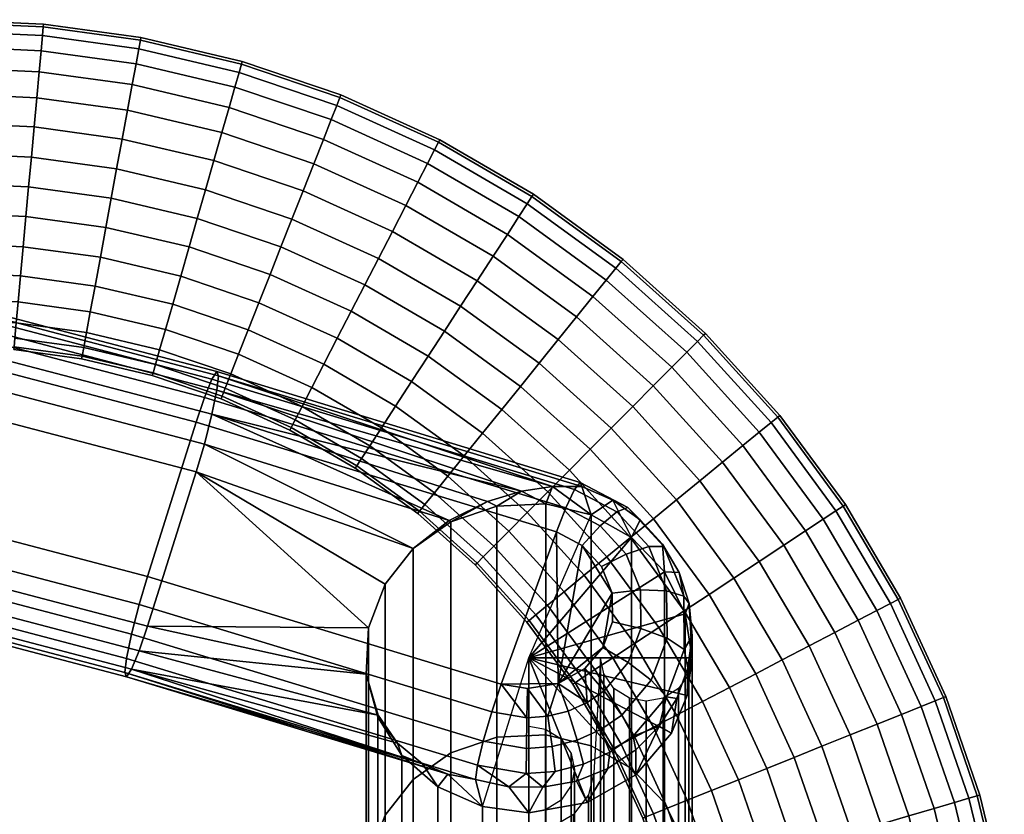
# Model space of a CAD drawing. Header units: millimetres. Extents: x -270 to 270, y -271 to 337.
# Tile 256 of 256: x 188 to 263, y 274 to 334. Entities that reach past the tile are written whole.
import ezdxf

# ---------------------------------------------------------------- set-up
doc = ezdxf.new("R2010")
doc.units = ezdxf.units.MM
doc.header["$MEASUREMENT"] = 0
for name, color, linetype in [('operadlo', 1, 'Continuous'), ('podnoz', 7, 'Continuous'), ('ram', 7, 'Continuous')]:
    doc.layers.add(name, color=color, linetype=linetype)

msp = doc.modelspace()

# ---------------------------------------------------------------- meshes
at = {"layer": 'operadlo'}
mesh = msp.add_polyface(dxfattribs=at)
corners = [(232.5, 223.231, 492.704), (231.993, 213.968, 493.186), (231.993, 212.978, 484.278), (232.5, 222.116, 482.715), (232.5, 223.155, 502.807), (231.993, 213.902, 502.202), (232.5, 221.874, 512.833), (231.993, 212.77, 511.069), (232.5, 226.052, 725.86), (231.993, 217.26, 728.807), (231.993, 214.596, 720.859), (232.5, 223.387, 717.91), (231.993, 219.924, 736.753), (231.566, 218.252, 737.314), (231.566, 215.588, 729.368), (232.5, 228.716, 733.805), (230.438, 219.405, 745.767), (228.784, 218.419, 746.098), (228.784, 215.755, 738.152), (230.438, 216.741, 737.821), (231.566, 220.916, 745.261), (231.993, 222.588, 744.7), (232.5, 231.381, 741.752), (230.438, 222.069, 753.714), (228.784, 221.083, 754.044), (231.566, 223.581, 753.207), (231.993, 225.253, 752.647), (232.5, 234.045, 749.699), (230.438, 227.398, 769.607), (228.784, 226.412, 769.938), (231.566, 228.909, 769.1), (231.993, 230.581, 768.539), (232.5, 239.374, 765.592), (230.438, 232.727, 785.5), (228.784, 231.74, 785.831), (231.566, 234.238, 784.993), (231.993, 235.91, 784.433), (232.5, 244.702, 781.485), (230.438, 238.055, 801.393), (228.784, 237.069, 801.723), (231.566, 239.566, 800.886), (231.993, 241.239, 800.326), (232.5, 250.031, 797.378), (230.438, 248.712, 833.179), (228.784, 247.726, 833.509), (231.566, 250.223, 832.672), (231.993, 251.896, 832.112), (232.5, 260.688, 829.164), (230.438, 259.369, 864.965), (228.784, 258.383, 865.295), (231.566, 260.881, 864.458), (231.993, 262.553, 863.897), (232.5, 271.345, 860.95), (230.438, 273.545, 907.245), (228.784, 272.559, 907.576), (231.566, 275.056, 906.738), (231.993, 276.728, 906.178), (232.5, 285.521, 903.23), (227, 218.107, 746.203), (227, 220.771, 754.149), (227, 215.443, 738.256), (227, 236.757, 801.828), (227, 247.414, 833.614), (227, 226.1, 770.042), (227, 258.071, 865.4)]
mesh.append_faces([[corners[k] for k in face] for face in [(0, 1, 2, 3), (4, 5, 1, 0), (6, 7, 5, 4), (8, 9, 10, 11), (12, 13, 14, 9), (15, 12, 9, 8), (16, 17, 18, 19), (20, 16, 19, 13), (21, 20, 13, 12), (22, 21, 12, 15), (23, 24, 17, 16), (25, 23, 16, 20), (26, 25, 20, 21), (27, 26, 21, 22), (28, 29, 24, 23), (30, 28, 23, 25), (31, 30, 25, 26), (32, 31, 26, 27), (33, 34, 29, 28), (35, 33, 28, 30), (36, 35, 30, 31), (37, 36, 31, 32), (38, 39, 34, 33), (40, 38, 33, 35), (41, 40, 35, 36), (42, 41, 36, 37), (43, 44, 39, 38), (45, 43, 38, 40), (46, 45, 40, 41), (47, 46, 41, 42), (48, 49, 44, 43), (50, 48, 43, 45), (51, 50, 45, 46), (52, 51, 46, 47), (53, 54, 49, 48), (55, 53, 48, 50), (56, 55, 50, 51), (57, 56, 51, 52), (58, 17, 24, 59), (60, 18, 17, 58), (24, 29, 59, 59), (34, 39, 61, 61), (44, 49, 62, 62), (62, 39, 44, 44), (63, 29, 34, 34), (54, 64, 49, 49)]])
at = {"layer": 'podnoz'}
mesh = msp.add_polyface(dxfattribs=at)
corners = [(192.821, 308.623, 15.725), (192.783, 308.417, 18), (187.588, 309.133, 18), (187.607, 309.34, 15.725), (192.942, 309.281, 13.399), (187.668, 310.007, 13.399), (193.152, 310.421, 11.16), (187.774, 311.162, 11.16), (193.447, 312.018, 9.161), (187.922, 312.779, 9.161), (193.81, 313.983, 7.538), (188.104, 314.769, 7.538), (194.216, 316.185, 6.378), (188.308, 316.999, 6.378), (194.638, 318.473, 5.709), (188.52, 319.315, 5.709), (193.81, 313.983, 28.462), (194.216, 316.185, 29.622), (188.308, 316.999, 29.622), (188.104, 314.769, 28.462), (193.447, 312.018, 26.839), (187.922, 312.779, 26.839), (193.152, 310.421, 24.84), (187.774, 311.162, 24.84), (192.942, 309.281, 22.601), (187.668, 310.007, 22.601), (192.821, 308.623, 20.275), (187.607, 309.34, 20.275), (182.351, 315.031, 7.538), (182.351, 313.033, 9.161), (182.351, 319.597, 5.709), (182.351, 317.271, 6.378), (182.351, 311.409, 11.16), (182.351, 324.146, 5.709), (188.935, 323.846, 5.709), (188.727, 321.581, 5.5), (182.351, 321.872, 5.5), (182.351, 328.712, 7.538), (189.351, 328.392, 7.538), (189.146, 326.163, 6.378), (182.351, 326.473, 6.378), (182.351, 332.334, 11.16), (189.68, 332, 11.16), (189.532, 330.383, 9.161), (182.351, 330.71, 9.161), (182.351, 334.163, 15.725), (189.847, 333.821, 15.725), (189.786, 333.155, 13.399), (182.351, 333.494, 13.399), (182.351, 334.372, 18), (189.866, 334.029, 18), (182.351, 333.494, 22.601), (189.786, 333.155, 22.601), (189.847, 333.821, 20.275), (182.351, 334.163, 20.275), (182.351, 330.71, 26.839), (189.532, 330.383, 26.839), (189.68, 332, 24.84), (182.351, 332.334, 24.84), (182.351, 326.473, 29.622), (189.146, 326.163, 29.622), (189.351, 328.392, 28.462), (182.351, 328.712, 28.462), (182.351, 321.872, 30.5), (188.727, 321.581, 30.5), (188.935, 323.846, 30.291), (182.351, 324.146, 30.291), (182.351, 317.271, 29.622), (188.52, 319.315, 30.291), (182.351, 319.597, 30.291), (182.351, 313.033, 26.839), (182.351, 315.031, 28.462), (182.351, 311.409, 24.84)]
mesh.append_faces([[corners[k] for k in face] for face in [(0, 1, 2, 3), (4, 0, 3, 5), (6, 4, 5, 7), (8, 6, 7, 9), (10, 8, 9, 11), (12, 10, 11, 13), (14, 12, 13, 15), (16, 17, 18, 19), (20, 16, 19, 21), (22, 20, 21, 23), (24, 22, 23, 25), (26, 24, 25, 27), (1, 26, 27, 2), (28, 11, 9, 29), (30, 15, 13, 31), (31, 13, 11, 28), (29, 9, 7, 32), (33, 34, 35, 36), (37, 38, 39, 40), (40, 39, 34, 33), (41, 42, 43, 44), (45, 46, 47, 48), (48, 47, 42, 41), (44, 43, 38, 37), (36, 35, 15, 30), (49, 50, 46, 45), (51, 52, 53, 54), (55, 56, 57, 58), (58, 57, 52, 51), (59, 60, 61, 62), (63, 64, 65, 66), (66, 65, 60, 59), (62, 61, 56, 55), (67, 18, 68, 69), (70, 21, 19, 71), (71, 19, 18, 67), (72, 23, 21, 70), (69, 68, 64, 63), (50, 49, 54, 53)]])
mesh = msp.add_polyface(dxfattribs=at)
corners = [(195.051, 320.71, 5.5), (194.638, 318.473, 5.709), (188.52, 319.315, 5.709), (188.727, 321.581, 5.5), (195.463, 322.947, 5.709), (188.935, 323.846, 5.709), (195.886, 325.235, 6.378), (189.146, 326.163, 6.378), (196.292, 327.437, 7.538), (189.351, 328.392, 7.538), (196.654, 329.402, 9.161), (189.532, 330.383, 9.161), (196.949, 330.999, 11.16), (189.68, 332, 11.16), (197.159, 332.139, 13.399), (189.786, 333.155, 13.399), (197.281, 332.797, 15.725), (189.847, 333.821, 15.725), (197.318, 333.002, 18), (189.866, 334.029, 18), (197.281, 332.797, 20.275), (189.847, 333.821, 20.275), (197.159, 332.139, 22.601), (189.786, 333.155, 22.601), (196.949, 330.999, 24.84), (189.68, 332, 24.84), (196.654, 329.402, 26.839), (189.532, 330.383, 26.839), (196.292, 327.437, 28.462), (189.351, 328.392, 28.462), (195.886, 325.235, 29.622), (189.146, 326.163, 29.622), (195.463, 322.947, 30.291), (188.935, 323.846, 30.291), (195.051, 320.71, 30.5), (188.727, 321.581, 30.5), (194.638, 318.473, 30.291), (188.52, 319.315, 30.291), (202.262, 321.349, 5.709), (201.635, 319.162, 5.5), (202.903, 323.585, 6.378), (203.52, 325.738, 7.538), (204.07, 327.659, 9.161), (204.518, 329.22, 11.16), (204.837, 330.335, 13.399), (205.021, 330.978, 15.725), (205.079, 331.179, 18), (205.021, 330.978, 20.275), (204.837, 330.335, 22.601), (204.518, 329.22, 24.84), (204.07, 327.659, 26.839), (203.52, 325.738, 28.462), (202.903, 323.585, 29.622), (202.262, 321.349, 30.291), (201.635, 319.162, 30.5), (209.729, 321.267, 6.378), (208.875, 319.103, 5.709), (210.55, 323.35, 7.538), (209.729, 321.267, 29.622), (210.55, 323.35, 28.462), (208.875, 319.103, 30.291), (208.04, 316.987, 30.5)]
mesh.append_faces([[corners[k] for k in face] for face in [(0, 1, 2, 3), (4, 0, 3, 5), (6, 4, 5, 7), (8, 6, 7, 9), (10, 8, 9, 11), (12, 10, 11, 13), (14, 12, 13, 15), (16, 14, 15, 17), (18, 16, 17, 19), (20, 18, 19, 21), (22, 20, 21, 23), (24, 22, 23, 25), (26, 24, 25, 27), (28, 26, 27, 29), (30, 28, 29, 31), (32, 30, 31, 33), (34, 32, 33, 35), (36, 34, 35, 37), (38, 39, 0, 4), (40, 38, 4, 6), (41, 40, 6, 8), (42, 41, 8, 10), (43, 42, 10, 12), (44, 43, 12, 14), (45, 44, 14, 16), (46, 45, 16, 18), (47, 46, 18, 20), (48, 47, 20, 22), (49, 48, 22, 24), (50, 49, 24, 26), (51, 50, 26, 28), (52, 51, 28, 30), (53, 52, 30, 32), (54, 53, 32, 34), (55, 56, 38, 40), (57, 55, 40, 41), (58, 59, 51, 52), (60, 58, 52, 53), (61, 60, 53, 54)]])
mesh = msp.add_polyface(dxfattribs=at)
corners = [(211.284, 325.209, 9.161), (210.55, 323.35, 7.538), (203.52, 325.738, 7.538), (204.07, 327.659, 9.161), (211.88, 326.72, 11.16), (204.518, 329.22, 11.16), (212.305, 327.799, 13.399), (204.837, 330.335, 13.399), (212.551, 328.421, 15.725), (205.021, 330.978, 15.725), (212.627, 328.615, 18), (205.079, 331.179, 18), (212.551, 328.421, 20.275), (205.021, 330.978, 20.275), (212.305, 327.799, 22.601), (204.837, 330.335, 22.601), (211.88, 326.72, 24.84), (204.518, 329.22, 24.84), (211.284, 325.209, 26.839), (204.07, 327.659, 26.839), (210.55, 323.35, 28.462), (203.52, 325.738, 28.462), (211.316, 307.997, 7.538), (210.4, 306.221, 9.161), (204.796, 308.765, 9.161), (205.529, 310.625, 7.538), (212.344, 309.987, 6.378), (206.352, 312.707, 6.378), (213.41, 312.054, 5.709), (207.205, 314.872, 5.709), (214.454, 314.076, 5.5), (208.04, 316.987, 5.5), (215.497, 316.097, 5.709), (208.875, 319.103, 5.709), (216.563, 318.164, 6.378), (209.729, 321.267, 6.378), (217.591, 320.154, 7.538), (218.507, 321.93, 9.161), (219.252, 323.373, 11.16), (219.784, 324.404, 13.399), (220.091, 324.998, 15.725), (220.187, 325.184, 18), (220.091, 324.998, 20.275), (219.784, 324.404, 22.601), (219.252, 323.373, 24.84), (218.507, 321.93, 26.839), (217.591, 320.154, 28.462), (216.563, 318.164, 29.622), (209.729, 321.267, 29.622), (215.497, 316.097, 30.291), (208.875, 319.103, 30.291), (214.454, 314.076, 30.5), (208.04, 316.987, 30.5), (213.41, 312.054, 30.291), (207.205, 314.872, 30.291), (212.344, 309.987, 29.622), (206.352, 312.707, 29.622), (211.316, 307.997, 28.462), (205.529, 310.625, 28.462), (210.4, 306.221, 26.839), (204.796, 308.765, 26.839), (219.302, 308.629, 5.709), (218.032, 306.679, 6.378), (220.542, 310.535, 5.5), (219.302, 308.629, 30.291), (220.542, 310.535, 30.5), (218.032, 306.679, 29.622), (216.811, 304.802, 28.462)]
mesh.append_faces([[corners[k] for k in face] for face in [(0, 1, 2, 3), (4, 0, 3, 5), (6, 4, 5, 7), (8, 6, 7, 9), (10, 8, 9, 11), (12, 10, 11, 13), (14, 12, 13, 15), (16, 14, 15, 17), (18, 16, 17, 19), (20, 18, 19, 21), (22, 23, 24, 25), (26, 22, 25, 27), (28, 26, 27, 29), (30, 28, 29, 31), (32, 30, 31, 33), (34, 32, 33, 35), (36, 34, 35, 1), (37, 36, 1, 0), (38, 37, 0, 4), (39, 38, 4, 6), (40, 39, 6, 8), (41, 40, 8, 10), (42, 41, 10, 12), (43, 42, 12, 14), (44, 43, 14, 16), (45, 44, 16, 18), (46, 45, 18, 20), (47, 46, 20, 48), (49, 47, 48, 50), (51, 49, 50, 52), (53, 51, 52, 54), (55, 53, 54, 56), (57, 55, 56, 58), (59, 57, 58, 60), (61, 62, 26, 28), (63, 61, 28, 30), (64, 65, 51, 53), (66, 64, 53, 55), (67, 66, 55, 57)]])
mesh = msp.add_polyface(dxfattribs=at)
corners = [(221.783, 312.441, 5.709), (220.542, 310.535, 5.5), (214.454, 314.076, 5.5), (215.497, 316.097, 5.709), (223.053, 314.391, 6.378), (216.563, 318.164, 6.378), (224.274, 316.267, 7.538), (217.591, 320.154, 7.538), (225.365, 317.942, 9.161), (218.507, 321.93, 9.161), (226.251, 319.303, 11.16), (219.252, 323.373, 11.16), (226.884, 320.275, 13.399), (219.784, 324.404, 13.399), (227.249, 320.835, 15.725), (220.091, 324.998, 15.725), (227.362, 321.01, 18), (220.187, 325.184, 18), (227.249, 320.835, 20.275), (220.091, 324.998, 20.275), (226.884, 320.275, 22.601), (219.784, 324.404, 22.601), (226.251, 319.303, 24.84), (219.252, 323.373, 24.84), (225.365, 317.942, 26.839), (218.507, 321.93, 26.839), (224.274, 316.267, 28.462), (217.591, 320.154, 28.462), (223.053, 314.391, 29.622), (216.563, 318.164, 29.622), (221.783, 312.441, 30.291), (215.497, 316.097, 30.291), (220.542, 310.535, 30.5), (214.454, 314.076, 30.5), (224.93, 304.537, 5.709), (223.468, 302.728, 6.378), (218.032, 306.679, 6.378), (219.302, 308.629, 5.709), (226.36, 306.306, 5.5), (227.79, 308.075, 5.709), (229.253, 309.884, 6.378), (230.661, 311.625, 7.538), (231.917, 313.179, 9.161), (232.938, 314.442, 11.16), (233.667, 315.344, 13.399), (234.088, 315.864, 15.725), (234.219, 316.026, 18), (234.088, 315.864, 20.275), (233.667, 315.344, 22.601), (232.938, 314.442, 24.84), (231.917, 313.179, 26.839), (230.661, 311.625, 28.462), (229.253, 309.884, 29.622), (227.79, 308.075, 30.291), (226.36, 306.306, 30.5), (224.93, 304.537, 30.291), (219.302, 308.629, 30.291), (223.468, 302.728, 29.622), (218.032, 306.679, 29.622), (234.958, 304.765, 6.378), (233.318, 303.115, 5.709), (233.318, 303.115, 30.291), (234.958, 304.765, 29.622), (231.714, 301.503, 30.5)]
mesh.append_faces([[corners[k] for k in face] for face in [(0, 1, 2, 3), (4, 0, 3, 5), (6, 4, 5, 7), (8, 6, 7, 9), (10, 8, 9, 11), (12, 10, 11, 13), (14, 12, 13, 15), (16, 14, 15, 17), (18, 16, 17, 19), (20, 18, 19, 21), (22, 20, 21, 23), (24, 22, 23, 25), (26, 24, 25, 27), (28, 26, 27, 29), (30, 28, 29, 31), (32, 30, 31, 33), (34, 35, 36, 37), (38, 34, 37, 1), (39, 38, 1, 0), (40, 39, 0, 4), (41, 40, 4, 6), (42, 41, 6, 8), (43, 42, 8, 10), (44, 43, 10, 12), (45, 44, 12, 14), (46, 45, 14, 16), (47, 46, 16, 18), (48, 47, 18, 20), (49, 48, 20, 22), (50, 49, 22, 24), (51, 50, 24, 26), (52, 51, 26, 28), (53, 52, 28, 30), (54, 53, 30, 32), (55, 54, 32, 56), (57, 55, 56, 58), (59, 60, 39, 40), (61, 62, 52, 53), (63, 61, 53, 54)]])
mesh = msp.add_polyface(dxfattribs=at)
corners = [(194.216, 316.185, 29.622), (194.638, 318.473, 30.291), (188.52, 319.315, 30.291), (188.308, 316.999, 29.622), (198.249, 307.347, 15.725), (198.191, 307.146, 18), (192.783, 308.417, 18), (192.821, 308.623, 15.725), (198.434, 307.99, 13.399), (192.942, 309.281, 13.399), (198.753, 309.105, 11.16), (193.152, 310.421, 11.16), (199.2, 310.666, 9.161), (193.447, 312.018, 9.161), (199.751, 312.587, 7.538), (193.81, 313.983, 7.538), (200.368, 314.739, 6.378), (194.216, 316.185, 6.378), (201.009, 316.976, 5.709), (194.638, 318.473, 5.709), (201.635, 319.162, 5.5), (195.051, 320.71, 5.5), (201.009, 316.976, 30.291), (201.635, 319.162, 30.5), (195.051, 320.71, 30.5), (200.368, 314.739, 29.622), (199.751, 312.587, 28.462), (193.81, 313.983, 28.462), (199.2, 310.666, 26.839), (193.447, 312.018, 26.839), (198.753, 309.105, 24.84), (193.152, 310.421, 24.84), (198.434, 307.99, 22.601), (192.942, 309.281, 22.601), (198.249, 307.347, 20.275), (192.821, 308.623, 20.275), (203.529, 305.554, 15.725), (203.452, 305.359, 18), (203.774, 306.176, 13.399), (204.2, 307.255, 11.16), (204.796, 308.765, 9.161), (205.529, 310.625, 7.538), (206.352, 312.707, 6.378), (207.205, 314.872, 5.709), (208.04, 316.987, 5.5), (208.875, 319.103, 5.709), (202.262, 321.349, 5.709), (207.205, 314.872, 30.291), (208.04, 316.987, 30.5), (206.352, 312.707, 29.622), (205.529, 310.625, 28.462), (204.796, 308.765, 26.839), (204.2, 307.255, 24.84), (203.774, 306.176, 22.601), (203.529, 305.554, 20.275), (208.816, 303.153, 15.725), (208.721, 302.968, 18), (209.123, 303.748, 13.399), (208.816, 303.153, 20.275), (209.123, 303.748, 22.601)]
mesh.append_faces([[corners[k] for k in face] for face in [(0, 1, 2, 3), (4, 5, 6, 7), (8, 4, 7, 9), (10, 8, 9, 11), (12, 10, 11, 13), (14, 12, 13, 15), (16, 14, 15, 17), (18, 16, 17, 19), (20, 18, 19, 21), (22, 23, 24, 1), (25, 22, 1, 0), (26, 25, 0, 27), (28, 26, 27, 29), (30, 28, 29, 31), (32, 30, 31, 33), (34, 32, 33, 35), (5, 34, 35, 6), (36, 37, 5, 4), (38, 36, 4, 8), (39, 38, 8, 10), (40, 39, 10, 12), (41, 40, 12, 14), (42, 41, 14, 16), (43, 42, 16, 18), (44, 43, 18, 20), (45, 44, 20, 46), (47, 48, 23, 22), (49, 47, 22, 25), (50, 49, 25, 26), (51, 50, 26, 28), (52, 51, 28, 30), (53, 52, 30, 32), (54, 53, 32, 34), (37, 54, 34, 5), (55, 56, 37, 36), (57, 55, 36, 38), (58, 59, 53, 54), (56, 58, 54, 37)]])
mesh = msp.add_polyface(dxfattribs=at)
corners = [(236.537, 306.353, 7.538), (234.958, 304.765, 6.378), (229.253, 309.884, 6.378), (230.661, 311.625, 7.538), (237.947, 307.77, 9.161), (231.917, 313.179, 9.161), (239.092, 308.921, 11.16), (232.938, 314.442, 11.16), (239.91, 309.743, 13.399), (233.667, 315.344, 13.399), (240.382, 310.218, 15.725), (234.088, 315.864, 15.725), (240.529, 310.365, 18), (234.219, 316.026, 18), (240.382, 310.218, 20.275), (234.088, 315.864, 20.275), (239.91, 309.743, 22.601), (233.667, 315.344, 22.601), (239.092, 308.921, 24.84), (232.938, 314.442, 24.84), (237.947, 307.77, 26.839), (231.917, 313.179, 26.839), (236.537, 306.353, 28.462), (230.661, 311.625, 28.462), (234.958, 304.765, 29.622), (229.253, 309.884, 29.622), (236.546, 296.175, 5.5), (234.785, 294.736, 5.709), (230.11, 299.89, 5.709), (231.714, 301.503, 5.5), (238.307, 297.615, 5.709), (233.318, 303.115, 5.709), (240.108, 299.087, 6.378), (241.842, 300.504, 7.538), (243.389, 301.769, 9.161), (244.646, 302.797, 11.16), (245.544, 303.531, 13.399), (246.062, 303.955, 15.725), (246.224, 304.087, 18), (246.062, 303.955, 20.275), (245.544, 303.531, 22.601), (244.646, 302.797, 24.84), (243.389, 301.769, 26.839), (241.842, 300.504, 28.462), (240.108, 299.087, 29.622), (238.307, 297.615, 30.291), (233.318, 303.115, 30.291), (236.546, 296.175, 30.5), (231.714, 301.503, 30.5), (234.785, 294.736, 30.291), (230.11, 299.89, 30.291), (249.543, 296.136, 11.16), (248.188, 295.243, 9.161), (250.512, 296.774, 13.399), (251.07, 297.142, 15.725), (251.245, 297.257, 18), (251.07, 297.142, 20.275), (250.512, 296.774, 22.601), (249.543, 296.136, 24.84), (248.188, 295.243, 26.839), (246.519, 294.143, 28.462)]
mesh.append_faces([[corners[k] for k in face] for face in [(0, 1, 2, 3), (4, 0, 3, 5), (6, 4, 5, 7), (8, 6, 7, 9), (10, 8, 9, 11), (12, 10, 11, 13), (14, 12, 13, 15), (16, 14, 15, 17), (18, 16, 17, 19), (20, 18, 19, 21), (22, 20, 21, 23), (24, 22, 23, 25), (26, 27, 28, 29), (30, 26, 29, 31), (32, 30, 31, 1), (33, 32, 1, 0), (34, 33, 0, 4), (35, 34, 4, 6), (36, 35, 6, 8), (37, 36, 8, 10), (38, 37, 10, 12), (39, 38, 12, 14), (40, 39, 14, 16), (41, 40, 16, 18), (42, 41, 18, 20), (43, 42, 20, 22), (44, 43, 22, 24), (45, 44, 24, 46), (47, 45, 46, 48), (49, 47, 48, 50), (51, 52, 34, 35), (53, 51, 35, 36), (54, 53, 36, 37), (55, 54, 37, 38), (56, 55, 38, 39), (57, 56, 39, 40), (58, 57, 40, 41), (59, 58, 41, 42), (60, 59, 42, 43)]])
mesh = msp.add_polyface(dxfattribs=at)
corners = [(217.906, 217.833, 599.619), (217.474, 217.455, 600.889), (217.307, 217.216, 602.389), (216.854, 216.972, 600.669), (217.277, 217.37, 599.237), (216.702, 216.728, 602.353), (217.107, 218.287, 647.824), (216.88, 217.51, 648.252), (217.876, 218.205, 649.98), (218.05, 219.02, 649.42), (216.502, 217.671, 646.006), (216.236, 216.916, 646.281), (216.976, 218.309, 645.717), (217.568, 218.919, 647.347), (216.901, 216.698, 648.579), (216.196, 216.137, 646.512), (216.011, 216.51, 644.078), (216.294, 217.262, 643.973), (216.769, 217.912, 643.884), (217.593, 218.767, 645.448), (217.378, 218.397, 643.817), (218.188, 219.332, 646.888), (216.792, 216.755, 633.541), (217.394, 217.749, 638.667), (216.315, 216.101, 633.596), (217.402, 217.243, 633.501), (217.34, 216.863, 607.569), (209.655, 304.778, 11.16), (209.123, 303.748, 13.399), (203.774, 306.176, 13.399), (204.2, 307.255, 11.16), (210.4, 306.221, 9.161), (204.796, 308.765, 9.161), (209.655, 304.778, 24.84), (210.4, 306.221, 26.839), (204.796, 308.765, 26.839), (204.2, 307.255, 24.84), (209.123, 303.748, 22.601), (203.774, 306.176, 22.601), (213.836, 300.234, 15.725), (213.723, 300.059, 18), (208.721, 302.968, 18), (208.816, 303.153, 15.725), (214.201, 300.795, 13.399), (214.834, 301.767, 11.16), (215.72, 303.127, 9.161), (216.811, 304.802, 7.538), (211.316, 307.997, 7.538), (218.032, 306.679, 6.378), (212.344, 309.987, 6.378), (215.72, 303.127, 26.839), (216.811, 304.802, 28.462), (211.316, 307.997, 28.462), (214.834, 301.767, 24.84), (214.201, 300.795, 22.601), (213.836, 300.234, 20.275), (208.816, 303.153, 20.275), (218.633, 296.748, 15.725), (218.501, 296.585, 18), (219.053, 297.268, 13.399), (219.782, 298.17, 11.16), (219.053, 297.268, 22.601), (219.782, 298.17, 24.84), (218.633, 296.748, 20.275)]
mesh.append_faces([[corners[k] for k in face] for face in [(0, 1, 2, 2), (3, 2, 1, 1), (3, 1, 0, 4), (3, 5, 2, 2), (6, 7, 8, 9), (10, 11, 7, 6), (12, 10, 6, 13), (7, 14, 8, 8), (15, 7, 11, 11), (16, 11, 10, 17), (17, 10, 12, 18), (19, 20, 18, 12), (12, 13, 21, 19), (22, 18, 23, 23), (18, 20, 23, 23), (18, 22, 24, 17), (23, 25, 22, 22), (5, 26, 2, 2), (27, 28, 29, 30), (31, 27, 30, 32), (33, 34, 35, 36), (37, 33, 36, 38), (39, 40, 41, 42), (43, 39, 42, 28), (44, 43, 28, 27), (45, 44, 27, 31), (46, 45, 31, 47), (48, 46, 47, 49), (50, 51, 52, 34), (53, 50, 34, 33), (54, 53, 33, 37), (55, 54, 37, 56), (40, 55, 56, 41), (57, 58, 40, 39), (59, 57, 39, 43), (60, 59, 43, 44), (61, 62, 53, 54), (63, 61, 54, 55), (58, 63, 55, 40)]])
mesh = msp.add_polyface(dxfattribs=at)
corners = [(220.803, 299.432, 9.161), (219.782, 298.17, 11.16), (214.834, 301.767, 11.16), (215.72, 303.127, 9.161), (222.06, 300.987, 7.538), (216.811, 304.802, 7.538), (223.468, 302.728, 6.378), (218.032, 306.679, 6.378), (222.06, 300.987, 28.462), (223.468, 302.728, 29.622), (218.032, 306.679, 29.622), (216.811, 304.802, 28.462), (220.803, 299.432, 26.839), (215.72, 303.127, 26.839), (219.782, 298.17, 24.84), (214.834, 301.767, 24.84), (223.046, 292.788, 15.725), (222.899, 292.64, 18), (218.501, 296.585, 18), (218.633, 296.748, 15.725), (223.518, 293.262, 13.399), (219.053, 297.268, 13.399), (224.336, 294.085, 11.16), (225.48, 295.236, 9.161), (226.89, 296.653, 7.538), (228.469, 298.24, 6.378), (230.11, 299.89, 5.709), (224.93, 304.537, 5.709), (231.714, 301.503, 5.5), (226.36, 306.306, 5.5), (233.318, 303.115, 5.709), (227.79, 308.075, 5.709), (230.11, 299.89, 30.291), (231.714, 301.503, 30.5), (226.36, 306.306, 30.5), (224.93, 304.537, 30.291), (228.469, 298.24, 29.622), (226.89, 296.653, 28.462), (225.48, 295.236, 26.839), (224.336, 294.085, 24.84), (223.518, 293.262, 22.601), (219.053, 297.268, 22.601), (223.046, 292.788, 20.275), (218.633, 296.748, 20.275), (227.029, 288.396, 15.725), (226.868, 288.264, 18), (227.548, 288.819, 13.399), (228.445, 289.553, 11.16), (229.703, 290.581, 9.161), (231.25, 291.846, 7.538), (232.983, 293.263, 6.378), (234.785, 294.736, 5.709), (232.983, 293.263, 29.622), (234.785, 294.736, 30.291), (231.25, 291.846, 28.462), (229.703, 290.581, 26.839), (228.445, 289.553, 24.84), (227.548, 288.819, 22.601), (227.029, 288.396, 20.275), (235.094, 286.617, 7.538), (233.425, 285.518, 9.161), (233.425, 285.518, 26.839), (235.094, 286.617, 28.462)]
mesh.append_faces([[corners[k] for k in face] for face in [(0, 1, 2, 3), (4, 0, 3, 5), (6, 4, 5, 7), (8, 9, 10, 11), (12, 8, 11, 13), (14, 12, 13, 15), (16, 17, 18, 19), (20, 16, 19, 21), (22, 20, 21, 1), (23, 22, 1, 0), (24, 23, 0, 4), (25, 24, 4, 6), (26, 25, 6, 27), (28, 26, 27, 29), (30, 28, 29, 31), (32, 33, 34, 35), (36, 32, 35, 9), (37, 36, 9, 8), (38, 37, 8, 12), (39, 38, 12, 14), (40, 39, 14, 41), (42, 40, 41, 43), (17, 42, 43, 18), (44, 45, 17, 16), (46, 44, 16, 20), (47, 46, 20, 22), (48, 47, 22, 23), (49, 48, 23, 24), (50, 49, 24, 25), (51, 50, 25, 26), (52, 53, 32, 36), (54, 52, 36, 37), (55, 54, 37, 38), (56, 55, 38, 39), (57, 56, 39, 40), (58, 57, 40, 42), (45, 58, 42, 17), (59, 60, 48, 49), (61, 62, 54, 55)]])
mesh = msp.add_polyface(dxfattribs=at)
corners = [(236.964, 287.849, 6.378), (235.094, 286.617, 7.538), (231.25, 291.846, 7.538), (232.983, 293.263, 6.378), (238.907, 289.129, 5.709), (234.785, 294.736, 5.709), (240.806, 290.38, 5.5), (236.546, 296.175, 5.5), (242.706, 291.632, 5.709), (238.307, 297.615, 5.709), (244.648, 292.912, 6.378), (240.108, 299.087, 6.378), (246.519, 294.143, 7.538), (241.842, 300.504, 7.538), (248.188, 295.243, 9.161), (243.389, 301.769, 9.161), (244.648, 292.912, 29.622), (246.519, 294.143, 28.462), (241.842, 300.504, 28.462), (240.108, 299.087, 29.622), (242.706, 291.632, 30.291), (238.307, 297.615, 30.291), (240.806, 290.38, 30.5), (236.546, 296.175, 30.5), (238.907, 289.129, 30.291), (234.785, 294.736, 30.291), (236.964, 287.849, 29.622), (232.983, 293.263, 29.622), (235.094, 286.617, 28.462), (231.25, 291.846, 28.462), (242.364, 283.257, 5.709), (240.303, 282.178, 6.378), (244.38, 284.311, 5.5), (246.396, 285.365, 5.709), (248.457, 286.443, 6.378), (250.441, 287.48, 7.538), (252.212, 288.407, 9.161), (253.651, 289.159, 11.16), (249.543, 296.136, 11.16), (254.679, 289.697, 13.399), (250.512, 296.774, 13.399), (255.271, 290.007, 15.725), (251.07, 297.142, 15.725), (255.457, 290.103, 18), (251.245, 297.257, 18), (255.271, 290.007, 20.275), (251.07, 297.142, 20.275), (254.679, 289.697, 22.601), (250.512, 296.774, 22.601), (253.651, 289.159, 24.84), (249.543, 296.136, 24.84), (252.212, 288.407, 26.839), (248.188, 295.243, 26.839), (250.441, 287.48, 28.462), (248.457, 286.443, 29.622), (246.396, 285.365, 30.291), (244.38, 284.311, 30.5), (242.364, 283.257, 30.291), (240.303, 282.178, 29.622), (258.114, 282.237, 13.399), (257.038, 281.805, 11.16), (258.735, 282.485, 15.725), (258.929, 282.563, 18), (258.735, 282.485, 20.275), (258.114, 282.237, 22.601), (257.038, 281.805, 24.84)]
mesh.append_faces([[corners[k] for k in face] for face in [(0, 1, 2, 3), (4, 0, 3, 5), (6, 4, 5, 7), (8, 6, 7, 9), (10, 8, 9, 11), (12, 10, 11, 13), (14, 12, 13, 15), (16, 17, 18, 19), (20, 16, 19, 21), (22, 20, 21, 23), (24, 22, 23, 25), (26, 24, 25, 27), (28, 26, 27, 29), (30, 31, 0, 4), (32, 30, 4, 6), (33, 32, 6, 8), (34, 33, 8, 10), (35, 34, 10, 12), (36, 35, 12, 14), (37, 36, 14, 38), (39, 37, 38, 40), (41, 39, 40, 42), (43, 41, 42, 44), (45, 43, 44, 46), (47, 45, 46, 48), (49, 47, 48, 50), (51, 49, 50, 52), (53, 51, 52, 17), (54, 53, 17, 16), (55, 54, 16, 20), (56, 55, 20, 22), (57, 56, 22, 24), (58, 57, 24, 26), (59, 60, 37, 39), (61, 59, 39, 41), (62, 61, 41, 43), (63, 62, 43, 45), (64, 63, 45, 47), (65, 64, 47, 49)]])
mesh = msp.add_polyface(dxfattribs=at)
corners = [(221.896, 221.411, 650.075), (222.144, 221.46, 649.958), (221.083, 221.081, 649.674), (222.684, 221.676, 650.376), (223.515, 221.902, 650.615), (226.153, 222.08, 649.846), (225.084, 222.186, 650.877), (228.438, 222.197, 650.697), (229.292, 221.958, 649.868), (229.292, 220.099, 636.713), (230.315, 221.804, 649.896), (231.213, 221.583, 649.724), (229.792, 221.971, 650.331), (226.773, 222.292, 650.909), (228.718, 222.149, 651.841), (228.932, 221.588, 652.979), (230.525, 221.307, 652.447), (230.213, 221.875, 651.388), (226.852, 222.271, 652.106), (226.929, 221.711, 653.293), (224.949, 222.148, 652.063), (224.884, 221.581, 653.24), (223.199, 221.811, 651.734), (223.008, 221.229, 652.848), (233.07, 220.863, 649.723), (232.462, 221.102, 648.94), (221.431, 221.236, 651.07), (230.542, 283.619, 15.725), (230.368, 283.504, 18), (226.868, 288.264, 18), (227.029, 288.396, 15.725), (231.101, 283.987, 13.399), (227.548, 288.819, 13.399), (232.069, 284.625, 11.16), (228.445, 289.553, 11.16), (233.425, 285.518, 9.161), (229.703, 290.581, 9.161), (232.069, 284.625, 24.84), (233.425, 285.518, 26.839), (229.703, 290.581, 26.839), (228.445, 289.553, 24.84), (231.101, 283.987, 22.601), (227.548, 288.819, 22.601), (230.542, 283.619, 20.275), (227.029, 288.396, 20.275), (233.488, 278.615, 15.725), (233.303, 278.518, 18), (234.081, 278.925, 13.399), (233.488, 278.615, 20.275), (234.081, 278.925, 22.601)]
mesh.append_faces([[corners[k] for k in face] for face in [(0, 1, 2, 2), (3, 4, 1, 1), (5, 1, 4, 4), (3, 1, 0, 0), (4, 6, 5, 5), (7, 8, 5, 5), (9, 10, 11, 11), (7, 12, 8, 8), (11, 10, 12, 12), (12, 10, 8, 8), (13, 7, 5, 5), (13, 5, 6, 6), (14, 15, 16, 17), (18, 19, 15, 14), (20, 21, 19, 18), (22, 23, 21, 20), (24, 25, 11, 11), (11, 17, 24, 24), (17, 12, 7, 14), (18, 14, 7, 13), (6, 20, 18, 13), (4, 22, 20, 6), (11, 12, 17, 17), (22, 4, 3, 3), (26, 22, 3, 3), (26, 3, 0, 0), (2, 26, 0, 0), (27, 28, 29, 30), (31, 27, 30, 32), (33, 31, 32, 34), (35, 33, 34, 36), (37, 38, 39, 40), (41, 37, 40, 42), (43, 41, 42, 44), (28, 43, 44, 29), (45, 46, 28, 27), (47, 45, 27, 31), (48, 49, 41, 43), (46, 48, 43, 28)]])
mesh = msp.add_polyface(dxfattribs=at)
corners = [(249.438, 278.759, 5.709), (247.326, 277.913, 5.5), (244.38, 284.311, 5.5), (246.396, 285.365, 5.709), (251.597, 279.625, 6.378), (248.457, 286.443, 6.378), (253.675, 280.458, 7.538), (250.441, 287.48, 7.538), (255.531, 281.201, 9.161), (252.212, 288.407, 9.161), (257.038, 281.805, 11.16), (253.651, 289.159, 11.16), (255.531, 281.201, 26.839), (257.038, 281.805, 24.84), (253.651, 289.159, 24.84), (252.212, 288.407, 26.839), (253.675, 280.458, 28.462), (250.441, 287.48, 28.462), (251.597, 279.625, 29.622), (248.457, 286.443, 29.622), (249.438, 278.759, 30.291), (246.396, 285.365, 30.291), (247.326, 277.913, 30.5), (244.38, 284.311, 30.5), (249.536, 271.52, 5.5), (247.353, 270.882, 5.709), (245.215, 277.067, 5.709), (251.719, 272.158, 5.709), (253.952, 272.812, 6.378), (256.101, 273.44, 7.538), (258.02, 274.001, 9.161), (259.578, 274.457, 11.16), (260.691, 274.782, 13.399), (258.114, 282.237, 13.399), (261.333, 274.97, 15.725), (258.735, 282.485, 15.725), (261.533, 275.029, 18), (258.929, 282.563, 18), (261.333, 274.97, 20.275), (258.735, 282.485, 20.275), (260.691, 274.782, 22.601), (258.114, 282.237, 22.601), (259.578, 274.457, 24.84), (258.02, 274.001, 26.839), (256.101, 273.44, 28.462), (253.952, 272.812, 29.622), (251.719, 272.158, 30.291), (249.536, 271.52, 30.5), (247.353, 270.882, 30.291), (245.215, 277.067, 30.291), (259.802, 266.595, 9.161), (257.839, 266.221, 7.538), (261.397, 266.898, 11.16), (262.537, 267.115, 13.399), (263.194, 267.24, 15.725), (263.399, 267.278, 18), (263.194, 267.24, 20.275), (262.537, 267.115, 22.601), (261.397, 266.898, 24.84), (259.802, 266.595, 26.839), (257.839, 266.221, 28.462), (255.639, 265.803, 29.622)]
mesh.append_faces([[corners[k] for k in face] for face in [(0, 1, 2, 3), (4, 0, 3, 5), (6, 4, 5, 7), (8, 6, 7, 9), (10, 8, 9, 11), (12, 13, 14, 15), (16, 12, 15, 17), (18, 16, 17, 19), (20, 18, 19, 21), (22, 20, 21, 23), (24, 25, 26, 1), (27, 24, 1, 0), (28, 27, 0, 4), (29, 28, 4, 6), (30, 29, 6, 8), (31, 30, 8, 10), (32, 31, 10, 33), (34, 32, 33, 35), (36, 34, 35, 37), (38, 36, 37, 39), (40, 38, 39, 41), (42, 40, 41, 13), (43, 42, 13, 12), (44, 43, 12, 16), (45, 44, 16, 18), (46, 45, 18, 20), (47, 46, 20, 22), (48, 47, 22, 49), (50, 51, 29, 30), (52, 50, 30, 31), (53, 52, 31, 32), (54, 53, 32, 34), (55, 54, 34, 36), (56, 55, 36, 38), (57, 56, 38, 40), (58, 57, 40, 42), (59, 58, 42, 43), (60, 59, 43, 44), (61, 60, 44, 45)]])
mesh = msp.add_polyface(dxfattribs=at)
corners = [(235.109, 279.462, 11.16), (234.081, 278.925, 13.399), (231.101, 283.987, 13.399), (232.069, 284.625, 11.16), (236.548, 280.215, 9.161), (233.425, 285.518, 9.161), (238.318, 281.141, 7.538), (235.094, 286.617, 7.538), (240.303, 282.178, 6.378), (236.964, 287.849, 6.378), (238.318, 281.141, 28.462), (240.303, 282.178, 29.622), (236.964, 287.849, 29.622), (235.094, 286.617, 28.462), (236.548, 280.215, 26.839), (233.425, 285.518, 26.839), (235.109, 279.462, 24.84), (232.069, 284.625, 24.84), (234.081, 278.925, 22.601), (231.101, 283.987, 22.601), (235.917, 273.34, 15.725), (235.724, 273.263, 18), (233.303, 278.518, 18), (233.488, 278.615, 15.725), (236.538, 273.589, 13.399), (237.615, 274.021, 11.16), (239.122, 274.625, 9.161), (240.977, 275.368, 7.538), (243.055, 276.201, 6.378), (245.215, 277.067, 5.709), (242.364, 283.257, 5.709), (247.326, 277.913, 5.5), (244.38, 284.311, 5.5), (245.215, 277.067, 30.291), (247.326, 277.913, 30.5), (244.38, 284.311, 30.5), (242.364, 283.257, 30.291), (243.055, 276.201, 29.622), (240.977, 275.368, 28.462), (239.122, 274.625, 26.839), (237.615, 274.021, 24.84), (236.538, 273.589, 22.601), (235.917, 273.34, 20.275), (233.488, 278.615, 20.275), (237.739, 268.07, 15.725), (237.539, 268.011, 18), (238.381, 268.258, 13.399), (239.494, 268.583, 11.16), (241.053, 269.039, 9.161), (242.971, 269.6, 7.538), (245.12, 270.229, 6.378), (247.353, 270.882, 5.709), (245.12, 270.229, 29.622), (247.353, 270.882, 30.291), (242.971, 269.6, 28.462), (241.053, 269.039, 26.839), (239.494, 268.583, 24.84), (238.381, 268.258, 22.601), (237.739, 268.07, 20.275)]
mesh.append_faces([[corners[k] for k in face] for face in [(0, 1, 2, 3), (4, 0, 3, 5), (6, 4, 5, 7), (8, 6, 7, 9), (10, 11, 12, 13), (14, 10, 13, 15), (16, 14, 15, 17), (18, 16, 17, 19), (20, 21, 22, 23), (24, 20, 23, 1), (25, 24, 1, 0), (26, 25, 0, 4), (27, 26, 4, 6), (28, 27, 6, 8), (29, 28, 8, 30), (31, 29, 30, 32), (33, 34, 35, 36), (37, 33, 36, 11), (38, 37, 11, 10), (39, 38, 10, 14), (40, 39, 14, 16), (41, 40, 16, 18), (42, 41, 18, 43), (21, 42, 43, 22), (44, 45, 21, 20), (46, 44, 20, 24), (47, 46, 24, 25), (48, 47, 25, 26), (49, 48, 26, 27), (50, 49, 27, 28), (51, 50, 28, 29), (52, 53, 33, 37), (54, 52, 37, 38), (55, 54, 38, 39), (56, 55, 39, 40), (57, 56, 40, 41), (58, 57, 41, 42), (45, 58, 42, 21)]])
at = {"layer": 'ram'}
mesh = msp.add_polyface(dxfattribs=at)
corners = [(169.868, 293.24, 901.086), (170.413, 295.136, 900.006), (197.816, 287.947, 902.416), (197.183, 286.074, 903.488), (169.366, 291.796, 902.979), (196.601, 284.651, 905.375), (169.037, 291.215, 905.32), (196.218, 284.084, 907.71), (168.933, 291.53, 907.543), (196.097, 284.404, 909.933), (169.037, 292.619, 909.508), (196.218, 285.488, 911.898), (169.366, 294.493, 911.024), (196.601, 287.349, 913.42), (169.868, 296.787, 911.665), (197.183, 289.621, 914.067), (170.413, 298.95, 911.384), (197.816, 291.761, 913.794), (173.622, 310.895, 907.379), (201.54, 303.57, 909.835), (174.167, 312.79, 906.299), (202.173, 305.443, 908.763), (174.669, 314.234, 904.406), (202.756, 306.866, 906.876), (174.999, 314.815, 902.066), (203.138, 307.433, 904.541), (175.103, 314.5, 899.842), (203.259, 307.113, 902.319), (174.999, 313.411, 897.878), (203.138, 306.029, 900.353), (174.669, 311.537, 896.361), (202.756, 304.169, 898.831), (174.167, 309.243, 895.72), (202.173, 301.896, 898.184), (173.622, 307.08, 896.001), (201.54, 299.756, 898.457), (145.866, 319.038, 904.204), (145.409, 317.123, 905.291), (146.286, 320.501, 902.305), (146.562, 321.093, 899.961), (146.649, 320.782, 897.736), (146.562, 319.689, 895.773), (146.286, 317.803, 894.26), (145.866, 315.492, 893.626), (145.409, 313.309, 893.913), (142.722, 301.249, 897.956), (214.568, 284.282, 903.645), (215.473, 281.153, 905.26), (218.876, 277.423, 908.961), (220.815, 276.618, 910.848), (218.161, 293.901, 900.42), (214.74, 287.833, 902.455)]
mesh.append_faces([[corners[k] for k in face] for face in [(0, 1, 2, 3), (4, 0, 3, 5), (6, 4, 5, 7), (8, 6, 7, 9), (10, 8, 9, 11), (12, 10, 11, 13), (14, 12, 13, 15), (16, 14, 15, 17), (18, 16, 17, 19), (20, 18, 19, 21), (22, 20, 21, 23), (24, 22, 23, 25), (26, 24, 25, 27), (28, 26, 27, 29), (30, 28, 29, 31), (32, 30, 31, 33), (34, 32, 33, 35), (1, 34, 35, 2), (36, 37, 18, 20), (38, 36, 20, 22), (39, 38, 22, 24), (40, 39, 24, 26), (41, 40, 26, 28), (42, 41, 28, 30), (43, 42, 30, 32), (44, 43, 32, 34), (45, 44, 34, 1), (3, 2, 46, 46), (3, 47, 5, 5), (5, 48, 7, 7), (49, 9, 7, 7), (33, 50, 35, 35), (51, 2, 35, 35)]])
mesh = msp.add_polyface(dxfattribs=at)
corners = [(229.25, 283.557, 916.545), (224.884, 283.51, 916.561), (226.894, 283.171, 916.674), (231.082, 294.13, 913), (229.117, 295.162, 912.654), (226.858, 280.942, 916.977), (228.46, 281.062, 916.937), (228.809, 298.651, 903.484), (231.784, 296.47, 899.559), (228.306, 297.307, 899.278), (226.438, 298.283, 902.012), (223.836, 297.485, 900.848), (224.561, 297.145, 899.333), (221.036, 295.936, 899.738), (220.904, 296.034, 900.23), (218.161, 293.901, 900.42), (197.816, 291.761, 913.794), (197.183, 289.621, 914.067), (224.164, 281.396, 916.825), (196.601, 287.349, 913.42), (223.502, 279.149, 916.17), (215.473, 281.153, 905.26), (216.948, 278.997, 906.862), (196.601, 284.651, 905.375), (201.54, 303.57, 909.835), (197.183, 286.074, 903.488), (214.568, 284.282, 903.645), (230.499, 298.407, 909.712), (202.756, 306.866, 906.876), (202.173, 305.443, 908.763), (229.836, 297.008, 911.591), (231.071, 298.633, 905.162), (203.259, 307.113, 902.319), (203.138, 307.433, 904.541), (230.934, 298.958, 907.382), (203.138, 306.029, 900.353), (223.836, 297.485, 900.848), (220.904, 296.034, 900.23), (202.756, 304.169, 898.831), (218.161, 293.901, 900.42), (202.173, 301.896, 898.184), (201.54, 299.756, 898.457), (216.015, 291.176, 901.334), (214.74, 287.833, 902.455), (197.816, 287.947, 902.416), (231.784, 296.47, 899.559), (234.867, 294.731, 900.142), (227, 285.521, 903.23)]
mesh.append_faces([[corners[k] for k in face] for face in [(0, 1, 2, 2), (3, 4, 0, 0), (1, 0, 4, 4), (1, 5, 2, 2), (2, 6, 0, 0), (7, 8, 9, 9), (7, 9, 10, 10), (11, 12, 13, 13), (14, 13, 15, 15), (12, 11, 10, 10), (13, 14, 11, 11), (9, 12, 10, 10), (1, 16, 17, 18), (18, 17, 19, 20), (21, 22, 23, 23), (16, 1, 4, 24), (25, 26, 21, 21), (27, 28, 29, 30), (31, 32, 33, 34), (32, 31, 7, 7), (34, 33, 28, 27), (7, 10, 35, 35), (36, 37, 38, 38), (37, 39, 40, 40), (38, 10, 36, 36), (30, 29, 24, 4), (32, 7, 35, 35), (35, 10, 38, 38), (41, 42, 43, 43), (39, 42, 41, 41), (44, 43, 26, 26), (37, 40, 38, 38), (45, 46, 47, 47)]])
mesh = msp.add_polyface(dxfattribs=at)
corners = [(238.985, 288.887, 902.101), (237.393, 292.105, 901.022), (238.507, 292.058, 907.366), (239.27, 289.688, 908.161), (231.784, 296.47, 899.559), (233.439, 297.586, 905.513), (234.867, 294.731, 900.142), (235.526, 296.095, 906.013), (237.24, 294.225, 906.64), (231.071, 298.633, 905.162), (229.25, 283.557, 916.545), (232.673, 286.329, 915.615), (233.385, 290.474, 914.225), (233.406, 288.279, 914.961), (231.082, 294.13, 913), (232.563, 292.527, 913.537), (237.553, 290.659, 912.31), (237.587, 287.031, 913.526), (238.904, 286.167, 911.671), (238.865, 290.247, 910.303), (235.555, 290.727, 913.696), (235.583, 287.786, 914.682), (236.195, 294.051, 911.173), (237.338, 294.061, 909.024), (234.454, 293.477, 912.774), (233.746, 296.701, 910.284), (234.585, 297.04, 908.025), (232.469, 295.625, 912.054), (239.498, 287.22, 908.988), (230.934, 298.958, 907.382), (230.499, 298.407, 909.712), (229.836, 297.008, 911.591), (229.117, 295.162, 912.654), (228.809, 298.651, 903.484), (227, 285.521, 903.23), (234.867, 294.731, 900.142), (237.393, 292.105, 901.022), (238.985, 288.887, 902.101), (239.5, 285.521, 903.23)]
mesh.append_faces([[corners[k] for k in face] for face in [(0, 1, 2, 3), (4, 5, 6, 6), (1, 6, 7, 8), (5, 4, 9, 9), (1, 8, 2, 2), (6, 5, 7, 7), (10, 11, 12, 12), (13, 12, 11, 11), (14, 12, 15, 15), (12, 14, 10, 10), (16, 17, 18, 19), (20, 21, 17, 16), (22, 16, 19, 23), (24, 20, 16, 22), (25, 22, 23, 26), (27, 24, 22, 25), (2, 19, 3, 3), (19, 18, 28, 3), (23, 2, 8, 8), (8, 7, 26, 23), (29, 26, 5, 9), (26, 7, 5, 5), (19, 2, 23, 23), (21, 20, 12, 13), (15, 12, 20, 24), (24, 27, 14, 15), (29, 30, 25, 26), (30, 31, 27, 25), (27, 31, 32, 14), (4, 33, 9, 9), (34, 35, 36, 36), (37, 34, 36, 36), (28, 38, 3, 3), (3, 38, 0, 0)]])
mesh = msp.add_polyface(dxfattribs=at)
corners = [(224.562, 235.564, 494.372), (228.307, 235.736, 494.367), (228.307, 235.399, 488.552), (224.562, 235.228, 488.567), (224.562, 235.554, 500.186), (228.307, 235.726, 500.192), (232.746, 284.299, 903.639), (232.5, 285.521, 903.23), (232.5, 267.847, 850.515), (232.746, 266.625, 850.925), (233.525, 283.174, 904.017), (233.525, 265.5, 851.302), (234.712, 282.435, 904.264), (234.712, 264.761, 851.55), (236, 282.202, 904.342), (236, 264.528, 851.628), (237.288, 282.435, 904.264), (237.288, 264.761, 851.55), (238.475, 283.174, 904.017), (238.475, 265.5, 851.302), (239.254, 284.299, 903.639), (239.254, 266.625, 850.925), (239.5, 285.521, 903.23), (239.5, 267.847, 850.515), (238.985, 288.887, 902.101), (238.985, 271.213, 849.387), (237.394, 292.105, 901.022), (237.394, 274.431, 848.308), (234.867, 294.731, 900.142), (234.867, 277.057, 847.427), (231.784, 296.47, 899.559), (231.784, 278.796, 846.844), (228.307, 297.307, 899.278), (228.307, 279.634, 846.564), (224.562, 297.145, 899.333), (224.562, 279.47, 846.618), (221.036, 295.936, 899.738), (221.036, 278.262, 847.023), (218.161, 293.901, 900.42), (218.161, 276.227, 847.706), (216.015, 291.176, 901.334), (216.015, 273.501, 848.619), (214.74, 287.833, 902.455), (214.74, 270.159, 849.74), (214.568, 284.282, 903.645), (214.568, 266.608, 850.931), (215.452, 280.985, 904.751), (215.452, 263.311, 852.036), (217.286, 278.062, 905.731), (217.286, 260.388, 853.016), (220.056, 275.666, 906.534), (220.056, 257.992, 853.819), (223.45, 274.157, 907.04), (223.45, 256.483, 854.325), (227, 273.669, 907.203), (227, 255.995, 854.489), (228.288, 273.902, 907.125), (228.288, 256.228, 854.411), (229.475, 274.641, 906.878), (229.475, 256.967, 854.163), (230.254, 275.766, 906.5), (230.254, 258.092, 853.786), (230.5, 276.987, 906.091), (230.5, 259.313, 853.376), (230.254, 278.209, 905.681), (230.254, 260.535, 852.967), (229.475, 279.334, 905.304), (229.475, 261.66, 852.59), (228.288, 280.073, 905.056), (228.288, 262.399, 852.342), (227, 280.306, 904.978), (227, 262.632, 852.264), (232.746, 209.841, 681.561), (232.5, 211.062, 681.151), (234.712, 207.977, 682.186), (233.525, 208.716, 681.938), (237.288, 207.977, 682.186), (236, 207.744, 682.264), (239.254, 209.841, 681.561), (238.475, 208.716, 681.938), (238.985, 214.429, 680.023), (239.5, 211.062, 681.151), (234.867, 220.273, 678.063), (237.394, 217.647, 678.944), (228.307, 222.849, 677.2), (231.784, 222.012, 677.48), (221.036, 221.478, 677.659), (224.562, 222.686, 677.254), (216.015, 216.717, 679.255), (218.161, 219.443, 678.342), (214.568, 209.824, 681.567), (214.74, 213.375, 680.376), (215.452, 206.527, 682.672)]
mesh.append_faces([[corners[k] for k in face] for face in [(0, 1, 2, 3), (4, 5, 1, 0), (6, 7, 8, 9), (10, 6, 9, 11), (12, 10, 11, 13), (14, 12, 13, 15), (16, 14, 15, 17), (18, 16, 17, 19), (20, 18, 19, 21), (22, 20, 21, 23), (24, 22, 23, 25), (26, 24, 25, 27), (28, 26, 27, 29), (30, 28, 29, 31), (32, 30, 31, 33), (34, 32, 33, 35), (36, 34, 35, 37), (38, 36, 37, 39), (40, 38, 39, 41), (42, 40, 41, 43), (44, 42, 43, 45), (46, 44, 45, 47), (48, 46, 47, 49), (50, 48, 49, 51), (52, 50, 51, 53), (54, 52, 53, 55), (56, 54, 55, 57), (58, 56, 57, 59), (60, 58, 59, 61), (62, 60, 61, 63), (64, 62, 63, 65), (66, 64, 65, 67), (68, 66, 67, 69), (70, 68, 69, 71), (72, 9, 8, 73), (74, 13, 11, 75), (75, 11, 9, 72), (76, 17, 15, 77), (78, 21, 19, 79), (79, 19, 17, 76), (77, 15, 13, 74), (80, 25, 23, 81), (82, 29, 27, 83), (83, 27, 25, 80), (84, 33, 31, 85), (86, 37, 35, 87), (87, 35, 33, 84), (85, 31, 29, 82), (81, 23, 21, 78), (88, 41, 39, 89), (90, 45, 43, 91), (91, 43, 41, 88), (92, 47, 45, 90), (89, 39, 37, 86)]])
mesh = msp.add_polyface(dxfattribs=at)
corners = [(231.478, 274.456, 906.94), (235.2, 276.575, 906.229), (235.2, 278.483, 911.918), (233.059, 277.062, 912.394), (230.653, 276.095, 912.718), (238.328, 282.419, 910.598), (236.982, 280.295, 911.31), (237.932, 279.774, 905.157), (239.125, 282.635, 904.197), (239.179, 284.761, 909.813), (239.498, 287.22, 908.988), (231.306, 284.715, 916.156), (232.673, 286.329, 915.615), (229.25, 283.557, 916.545), (232.512, 280.036, 915.872), (230.719, 279.227, 916.143), (231.181, 277.392, 914.613), (233.198, 278.302, 914.308), (231.468, 282.116, 916.584), (230.015, 281.46, 916.804), (234.117, 281.141, 915.501), (235.002, 279.545, 913.891), (232.769, 283.012, 916.283), (236.376, 283.809, 914.607), (237.542, 282.544, 912.886), (234.601, 285.174, 915.558), (237.587, 287.031, 913.526), (238.904, 286.167, 911.671), (235.583, 287.786, 914.682), (233.406, 288.279, 914.961), (237.932, 279.774, 905.157), (235.2, 276.575, 906.229), (227, 285.521, 903.23), (231.478, 274.456, 906.94), (239.125, 282.635, 904.197), (239.5, 285.521, 903.23), (239.5, 285.521, 903.23), (238.985, 288.887, 902.101)]
mesh.append_faces([[corners[k] for k in face] for face in [(0, 1, 2, 3), (0, 3, 4, 4), (5, 6, 7, 7), (6, 2, 1, 1), (7, 8, 9, 5), (7, 6, 1, 1), (10, 9, 8, 8), (11, 12, 13, 13), (14, 15, 16, 17), (18, 19, 15, 14), (20, 14, 17, 21), (22, 18, 14, 20), (23, 20, 21, 24), (25, 22, 20, 23), (26, 23, 24, 27), (28, 25, 23, 26), (4, 3, 17, 16), (3, 2, 21, 17), (2, 6, 21, 21), (11, 13, 18, 18), (12, 11, 22, 25), (11, 18, 22, 22), (24, 21, 6, 6), (5, 9, 27, 24), (27, 9, 10, 10), (6, 5, 24, 24), (25, 28, 29, 12), (30, 31, 32, 32), (33, 32, 31, 31), (34, 30, 32, 32), (10, 8, 35, 35), (32, 36, 34, 34), (32, 37, 36, 36)]])
mesh = msp.add_polyface(dxfattribs=at)
corners = [(215.473, 281.153, 905.26), (214.568, 284.282, 903.645), (215.452, 280.985, 904.751), (218.876, 277.423, 908.961), (217.286, 278.062, 905.731), (220.055, 275.666, 906.534), (216.948, 278.997, 906.862), (223.45, 274.157, 907.04), (227, 273.669, 907.203), (225.475, 275.666, 912.862), (222.929, 276.223, 912.675), (231.478, 274.456, 906.94), (230.653, 276.095, 912.718), (228.088, 275.622, 912.877), (220.815, 276.618, 910.848), (228.801, 278.737, 916.307), (226.824, 278.588, 916.357), (226.803, 276.675, 914.853), (229.025, 276.842, 914.798), (228.46, 281.062, 916.937), (226.858, 280.942, 916.977), (230.719, 279.227, 916.143), (231.181, 277.392, 914.613), (230.015, 281.46, 916.804), (223.067, 277.303, 914.643), (223.502, 279.149, 916.17), (224.164, 281.396, 916.825), (226.894, 283.171, 916.674), (224.884, 283.51, 916.561), (229.25, 283.557, 916.545), (231.468, 282.116, 916.584), (196.218, 285.488, 911.898), (196.097, 284.404, 909.933), (196.601, 284.651, 905.375), (216.948, 278.997, 906.862), (196.218, 284.084, 907.71), (196.601, 287.349, 913.42), (227, 273.669, 907.203), (223.45, 274.157, 907.04), (227, 285.521, 903.23), (231.478, 274.456, 906.94)]
mesh.append_faces([[corners[k] for k in face] for face in [(0, 1, 2, 2), (3, 4, 5, 5), (6, 2, 4, 4), (7, 8, 9, 10), (8, 11, 12, 13), (14, 5, 7, 7), (6, 0, 2, 2), (14, 3, 5, 5), (6, 4, 3, 3), (7, 10, 14, 14), (9, 8, 13, 13), (15, 16, 17, 18), (19, 20, 16, 15), (21, 15, 18, 22), (23, 19, 15, 21), (24, 10, 9, 9), (17, 9, 13, 13), (24, 9, 17, 17), (18, 17, 13, 13), (25, 24, 17, 16), (13, 12, 22, 18), (26, 25, 16, 20), (19, 27, 20, 20), (20, 28, 26, 26), (29, 19, 23, 23), (29, 23, 30, 30), (24, 31, 32, 10), (33, 34, 3, 3), (14, 35, 3, 3), (10, 32, 14, 14), (25, 36, 31, 24), (37, 38, 39, 39), (40, 37, 39, 39)]])

doc.saveas('drawing.dxf')
